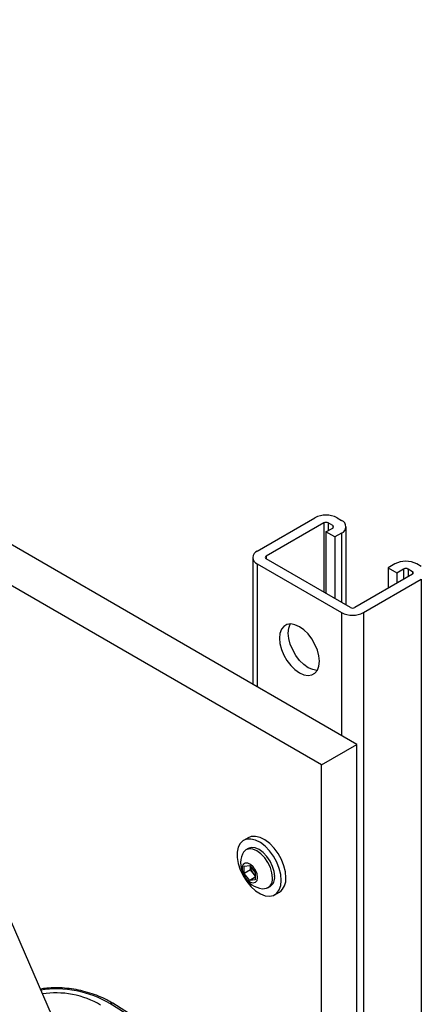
# Model space of a CAD drawing. Header units: inches. Extents: x 0.6 to 33.8, y 0 to 21.7.
# Tile 203 of 204: x 30.4 to 31.4, y 16.7 to 19.2. Entities that reach past the tile are written whole.
import ezdxf

# ---------------------------------------------------------------- set-up
doc = ezdxf.new("R2010")
doc.units = ezdxf.units.IN
doc.header["$MEASUREMENT"] = 0

msp = doc.modelspace()

# ---------------------------------------------------------------- linework, layer by layer
at = {"color": 7, "linetype": 'Continuous'}
for p, q in [((31.2647, 17.3738), (25.6079, 20.6395)), ((31.1763, 17.3228), (25.5195, 20.5884)), ((31.0165, 17.8552), (31.1603, 17.9381)), ((31.1824, 17.9254), (31.0386, 17.8424)), ((31.1824, 17.9254), (31.1824, 17.7531)), ((31.2045, 17.9189), (31.1933, 17.9254)), ((31.1933, 17.9254), (31.1933, 17.9062)), ((31.2045, 17.9189), (31.2045, 17.9126)), ((31.2154, 17.9381), (31.2266, 17.9317)), ((31.1878, 17.903), (31.2045, 17.9126)), ((31.2099, 17.8903), (31.1878, 17.903)), ((31.1878, 17.903), (31.1878, 17.75)), ((31.2266, 17.8999), (31.2099, 17.8903)), ((31.2266, 17.8999), (31.2266, 17.7276)), ((31.238, 17.721), (31.238, 17.9158)), ((31.2099, 17.8903), (31.2099, 17.7372)), ((31.0051, 17.8392), (31.0051, 17.5237)), ((31.0165, 17.8233), (31.2266, 17.7021)), ((31.0165, 17.8233), (31.0165, 17.5171)), ((31.0386, 17.8424), (31.0386, 17.8361)), ((31.2486, 17.7148), (31.0386, 17.8361)), ((31.3591, 17.8233), (31.3425, 17.8137)), ((31.4254, 17.8169), (31.4143, 17.8233)), ((31.4033, 17.7978), (31.2596, 17.7148)), ((31.3425, 17.8137), (31.3646, 17.801)), ((31.3425, 17.8137), (31.3425, 17.7627)), ((31.3646, 17.801), (31.3812, 17.8106)), ((31.3646, 17.801), (31.3646, 17.7755)), ((31.3812, 17.8106), (31.3812, 17.7851)), ((31.3922, 17.8106), (31.4033, 17.8041)), ((31.3922, 17.8106), (31.3922, 17.7914)), ((31.4033, 17.8041), (31.4033, 17.7978)), ((31.2817, 17.7021), (31.4254, 17.7851)), ((31.4254, 17.7851), (31.4254, 7.3742)), ((31.2266, 17.7021), (31.2266, 17.3959)), ((31.2817, 17.7021), (31.2817, 7.2912)), ((31.1763, 17.3228), (31.2647, 17.3738)), ((31.2647, 7.5754), (31.2647, 17.3738)), ((31.1763, 7.5243), (31.1763, 17.3228)), ((30.9937, 17.1417), (30.9822, 17.135)), ((30.9939, 17.1147), (30.9884, 17.1115)), ((30.9841, 17.0711), (30.9979, 17.0723)), ((30.9841, 17.0527), (30.9841, 17.0711)), ((30.9995, 17.0616), (30.9841, 17.0527)), ((30.9979, 17.0723), (31.0117, 17.0551)), ((30.9995, 17.0616), (30.9995, 17.0703)), ((31.0064, 17.053), (30.9995, 17.0616)), ((30.9979, 17.0355), (30.9841, 17.0527)), ((31.0117, 17.0435), (30.9979, 17.0355)), ((31.0117, 17.0368), (30.9979, 17.0355)), ((31.0117, 17.0464), (31.0064, 17.053)), ((31.0117, 17.0551), (31.0117, 17.0368)), ((31.0431, 17.0169), (31.0485, 17.0201)), ((30.8274, 15.9546), (30.3798, 16.987)), ((31.0603, 16.9997), (31.0718, 17.0064)), ((30.8048, 16.6316), (30.649, 16.7289)), ((30.812, 16.632), (30.6563, 16.7294))]:
    msp.add_line(p, q, dxfattribs=at)
at = {"color": 7, "linetype": 'Continuous', "flags": 128}
for points in [[(31.1713, 17.5809), (31.17, 17.5944), (31.1663, 17.6087), (31.1604, 17.623), (31.1525, 17.6366), (31.1431, 17.6489), (31.1326, 17.6592), (31.1215, 17.667), (31.1105, 17.672), (31.1, 17.6738), (31.0905, 17.6724), (31.0827, 17.6678), (31.0768, 17.6604), (31.0731, 17.6504), (31.0718, 17.6383), (31.0731, 17.6248), (31.0768, 17.6106), (31.0827, 17.5962), (31.0905, 17.5826), (31.1, 17.5703), (31.1105, 17.56), (31.1215, 17.5522), (31.1326, 17.5472), (31.1431, 17.5454), (31.1525, 17.5468), (31.1604, 17.5514), (31.1663, 17.5588), (31.17, 17.5688), (31.1713, 17.5809)], [(31.166, 17.5582), (31.1652, 17.5582), (31.1547, 17.56), (31.1436, 17.5649), (31.1326, 17.5728), (31.1221, 17.5831), (31.1126, 17.5954), (31.1048, 17.609), (31.0988, 17.6233), (31.0952, 17.6376), (31.0939, 17.6511), (31.0952, 17.6631), (31.0988, 17.6731), (31.0992, 17.6738)], [(31.0765, 17.0355), (31.0752, 17.0499), (31.0714, 17.0652), (31.0652, 17.0806), (31.057, 17.0954), (31.0471, 17.1088), (31.036, 17.1203), (31.0242, 17.1294), (31.0123, 17.1355), (31.0008, 17.1384), (30.9902, 17.1381), (30.9811, 17.1344), (30.9739, 17.1276), (30.9689, 17.118), (30.9663, 17.106), (30.9663, 17.0922), (30.9689, 17.0772), (30.9739, 17.0618), (30.9811, 17.0467), (30.9902, 17.0325), (31.0008, 17.0199), (31.0123, 17.0096), (31.0242, 17.002), (31.036, 16.9974), (31.0471, 16.9961), (31.057, 16.9981), (31.0652, 17.0034), (31.0714, 17.0117), (31.0752, 17.0225), (31.0765, 17.0355)], [(31.088, 17.0421), (31.0867, 17.0566), (31.0829, 17.0719), (31.0767, 17.0872), (31.0685, 17.102), (31.0586, 17.1154), (31.0475, 17.1269), (31.0357, 17.136), (31.0238, 17.1421), (31.0123, 17.1451), (31.0017, 17.1447), (30.9937, 17.1417)], [(31.0544, 17.0419), (31.0531, 17.0542), (31.0492, 17.0672), (31.0431, 17.08), (31.0351, 17.0917), (31.0257, 17.1015), (31.0157, 17.1088), (31.0057, 17.1131), (30.9964, 17.114), (30.9884, 17.1115), (30.9823, 17.1058), (30.9796, 17.1009)], [(31.0599, 17.0451), (31.0585, 17.0574), (31.0547, 17.0704), (31.0485, 17.0832), (31.0405, 17.0949), (31.0312, 17.1047), (31.0212, 17.112), (31.0112, 17.1162), (31.0019, 17.1172), (30.9939, 17.1147)], [(31.0172, 17.0428), (31.0159, 17.0516), (31.0122, 17.0607), (31.0065, 17.0689), (30.9997, 17.0751), (30.9926, 17.0784), (30.9863, 17.0784), (30.9815, 17.0751), (30.9789, 17.069), (30.9789, 17.0608), (30.9815, 17.0516), (30.9863, 17.0428), (30.9926, 17.0355), (30.9997, 17.0307), (31.0065, 17.029), (31.0122, 17.0306), (31.0159, 17.0355), (31.0172, 17.0428)]]:
    msp.add_lwpolyline(points, dxfattribs=at)
at = {"color": 7, "linetype": 'Continuous'}
for centre, radius, start, end in [((31.1878, 17.8849), 0.0599, 62.6097, 117.3903), ((31.1878, 17.9148), 0.0119, 62.6097, 117.3903), ((31.2033, 17.9158), 0.00338, 290.7834, 69.2166), ((31.2205, 17.9158), 0.017, 290.7834, 69.2166), ((31.0226, 17.8392), 0.017, 110.7834, 249.2166), ((31.0398, 17.8392), 0.00338, 110.7834, 249.2166), ((31.3867, 17.7701), 0.0599, 62.6097, 117.3903), ((31.3867, 17.8), 0.0119, 62.6097, 117.3903), ((31.4021, 17.801), 0.00338, 290.7834, 69.2166), ((31.2541, 17.7553), 0.0599, 242.6097, 297.3903), ((31.2541, 17.7254), 0.0119, 242.6097, 297.3903), ((31.0382, 17.0772), 0.0632, 157.9205, 262.0741), ((31.0296, 17.0722), 0.0301, 183.6549, 219.7009), ((31.0272, 17.0694), 0.0265, 218.2096, 234.1598), ((31.0314, 17.0379), 0.0233, 265.2608, 9.9756), ((31.034, 17.0417), 0.0261, 303.9367, 7.3755), ((31.0495, 17.038), 0.0386, 305.1269, 6.1853), ((30.653, 16.7228), 0.00733, 63.8362, 123.2541)]:
    msp.add_arc(centre, radius, start, end, dxfattribs=at)
for centre, major_axis, end_param in [((30.5512, 16.6815), (0.1468, -0.0287), 2.199848), ((30.5441, 16.6854), (0.1229, -0.024), 2.207096)]:
    msp.add_ellipse(centre, major_axis=major_axis, ratio=0.536021, start_param=0.951107, end_param=end_param, dxfattribs=at)
msp.add_open_spline([(30.6563, 16.7294), (30.653, 16.7313), (30.6436, 16.737), (30.6266, 16.7452), (30.6051, 16.7535), (30.5824, 16.76), (30.5594, 16.7647), (30.5363, 16.7675), (30.5137, 16.7684), (30.4935, 16.7676), (30.4813, 16.7657), (30.4761, 16.7649)], degree=3, knots=[0, 0, 0, 0, 0.0676338, 0.1952966, 0.3219216, 0.4465376, 0.5684427, 0.687194, 0.8026372, 0.9149228, 1, 1, 1, 1], dxfattribs=at)

doc.saveas('drawing.dxf')
